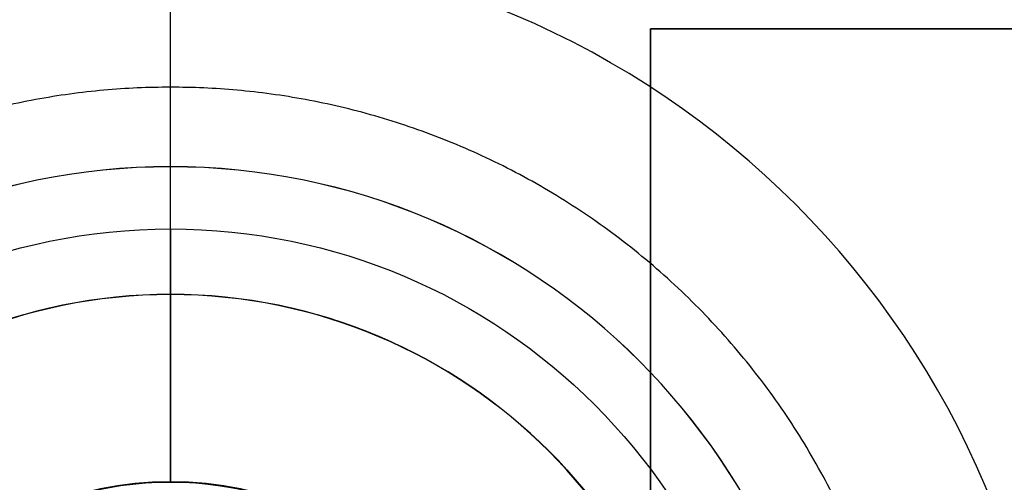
# Model space of a CAD drawing. Header units: millimetres. Extents: x -659 to 534, y -17 to 14.
# Tile 14 of 256: x -493 to -485, y 2 to 6. Entities that reach past the tile are written whole.
import ezdxf

# ---------------------------------------------------------------- set-up
doc = ezdxf.new("R2010")
doc.units = ezdxf.units.MM
doc.layers.add('METAL NEGRO', color=7, linetype='Continuous')

msp = doc.modelspace()

# ---------------------------------------------------------------- linework, layer by layer
at = {"layer": 'METAL NEGRO'}
for p, q in [((-488.1404, 5.7641, 1118.084), (-477.1404, 5.7641, 1118.084)), ((-488.1404, -7.2359, 1118.0809), (-488.1404, 5.7641, 1118.0809)), ((-488.1404, 5.764, 1118.334), (-488.1404, -7.236, 1118.3278)), ((-491.9404, 4.6729, 1099.8335), (-491.9404, 4.6722, 1101.3335)), ((-491.9404, 3.6608, 1099.833), (-491.9404, 4.6729, 1099.8335)), ((-491.9404, 4.1801, 1084.8332), (-491.9404, 2.1801, 1084.8323)), ((-491.9404, 3.664, 1093.333), (-491.9404, 3.6608, 1099.833)), ((-491.9404, 2.176, 1093.3323), (-491.9404, 3.664, 1093.333)), ((-491.9404, 2.176, 1093.3323), (-491.9404, 2.1801, 1084.8323))]:
    msp.add_line(p, q, dxfattribs=at)
at = {"layer": 'METAL NEGRO', "extrusion": (0, -0.000480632, 1)}
for centre, radius in [((-491.9404, -0.0485, 1099.8311), 7), ((-491.9404, -0.0485, 1100.5811), 5.25), ((-491.9404, -0.0485, 1101.3311), 5.25), ((-491.9404, -0.0485, 1096.5811), 4.2379)]:
    msp.add_arc(centre, radius, 0, 180, dxfattribs=at)
at = {"layer": 'METAL NEGRO', "extrusion": (3.4649e-13, -0.000480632, 1)}
msp.add_arc((-491.9404, -0.0485, 1099.8311), 5.25, 0, 180, dxfattribs=at)
at = {"layer": 'METAL NEGRO', "extrusion": (7.17993e-14, 0.000480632, -1)}
msp.add_arc((491.9404, -0.0485, -1084.8311), 4.75, 360, 180, dxfattribs=at)
at = {"layer": 'METAL NEGRO', "extrusion": (5.36523e-14, 0.000480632, -1)}
msp.add_arc((491.9404, -0.0485, -1093.3311), 4.2379, 0, 180, dxfattribs=at)
at = {"layer": 'METAL NEGRO', "extrusion": (-7.51112e-13, -0.000480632, 1)}
msp.add_arc((-491.9404, -0.0485, 1099.8311), 4.2379, 0, 180, dxfattribs=at)
at = {"layer": 'METAL NEGRO', "extrusion": (0, 0.000480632, -1)}
msp.add_arc((491.9404, -0.0485, -1089.0811), 2.75, 0, 133.80141, dxfattribs=at)
at = {"layer": 'METAL NEGRO', "extrusion": (1.24047e-13, -0.000480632, 1)}
msp.add_arc((-491.9404, -0.0485, 1084.8311), 2.75, 360, 180, dxfattribs=at)
at = {"layer": 'METAL NEGRO'}
for points in [[(-491.9404, 4.1801, 1084.8332), (-491.9404, 6.4229, 1099.8343)], [(-488.1404, 5.7643, 1117.834), (-477.1404, 5.7643, 1117.834)], [(-488.1404, 5.764, 1118.334), (-488.1404, 5.7643, 1117.834)], [(-488.1404, -7.2357, 1117.8278), (-488.1404, 5.7643, 1117.834)], [(-477.1404, 5.764, 1118.334), (-488.1404, 5.764, 1118.334)]]:
    msp.add_open_spline(points, degree=1, dxfattribs=at)
msp.add_rational_spline([(-486.0654, -0.5735, 1092.331), (-486.0654, 5.3015, 1092.3338), (-491.9404, 5.3015, 1092.3338), (-497.8154, 5.3015, 1092.3338), (-497.8154, -0.5735, 1092.331)], [1, 0.707106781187, 1, 0.707106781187, 1], degree=2, knots=[1.570796, 1.570796, 1.570796, 3.141593, 3.141593, 4.712389, 4.712389, 4.712389], dxfattribs=at)

doc.saveas('drawing.dxf')
